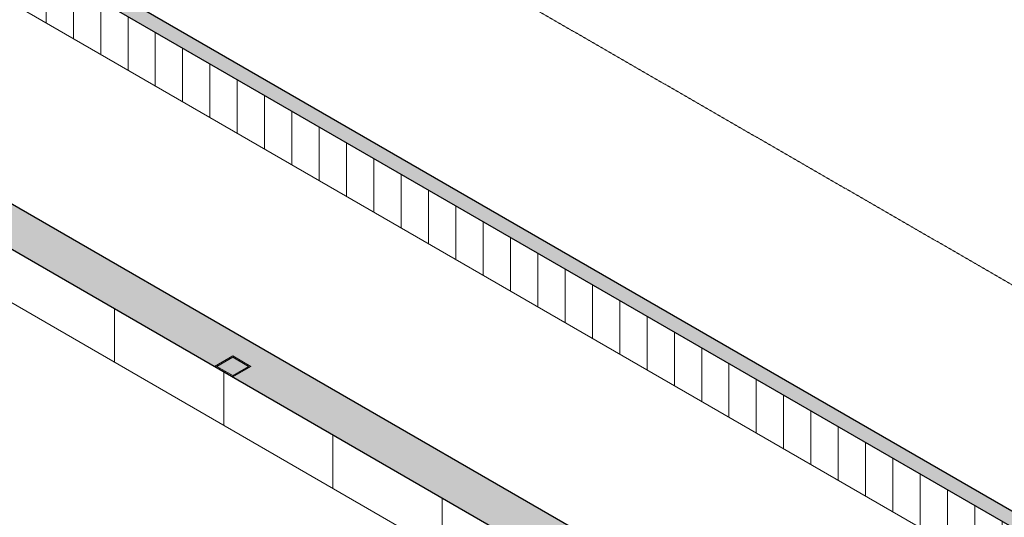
# Model space of a CAD drawing. Header units: millimetres. Extents: x 2807 to 348062, y -35711 to 43067.
# Tile 162 of 191: x 134584 to 142230, y 3768 to 7630. Entities that reach past the tile are written whole.
import ezdxf

# ---------------------------------------------------------------- set-up
doc = ezdxf.new("R2010")
doc.units = ezdxf.units.MM
doc.linetypes.add('Hidden', pattern=[7.14375, 4.7625, -2.38125])
doc.linetypes.add('THO_hidden', pattern=[6, 3, -3])
for name, color, linetype, lineweight in [('A-FLOR', 7, 'Continuous', 18), ('A-WALL-PATT', 7, 'Continuous', 25), ('I-WALL', 7, 'Continuous', 18), ('S-COLS', 7, 'Continuous', 13)]:
    doc.layers.add(name, color=color, linetype=linetype, lineweight=lineweight)
doc.layers.add('G-ANNO-SYMB', color=7, linetype='THO_hidden', lineweight=13, true_color=0xff8040)

# ---------------------------------------------------------------- blocks, each defined once
blk = doc.blocks.new('NLRS_28_SCO_UN_koker_gen_bcb - K200_200_12_5-V494-01 isometrie 1e verdieping _plotview_')
at = {"layer": 'S-COLS'}
h = blk.add_hatch(dxfattribs=at)
h.set_pattern_fill('FP_15', color=256, style=0, pattern_type=2)
h.set_pattern_definition([(30, (3507.014, 1220.566), (-42.426292, 24.494494), []), (30, (3507.014, 1244.815), (-42.426292, 24.494494), [])])
h.paths.add_polyline_path([(49850.8, 4857.9), (49992.2, 4939.5), (49850.8, 5021.2), (49709.4, 4939.5)])
h.paths.add_polyline_path([(49850.8, 4868.1), (49727, 4939.5), (49850.8, 5011), (49974.5, 4939.5)])
at = {"layer": 'S-COLS', "lineweight": 18}
for p, q in [((49850.8, 5021.2), (49709.4, 4939.5)), ((49727, 4939.5), (49850.8, 5011)), ((49992.2, 4939.5), (49850.8, 5021.2)), ((49850.8, 5011), (49974.5, 4939.5)), ((49850.8, 4868.1), (49727, 4939.5)), ((49850.8, 4857.9), (49992.2, 4939.5)), ((49974.5, 4939.5), (49850.8, 4868.1))]:
    blk.add_line(p, q, dxfattribs=at)

msp = doc.modelspace()

# ---------------------------------------------------------------- hatches: boundary and pattern name
at = {"layer": 'A-WALL-PATT', "lineweight": 18, "true_color": 0x808080}
for points in [[(155148.1, -3732.6), (155254.2, -3671.3), (131500.9, 10042.6), (131394.8, 9981.4), (154437.1, -3322.1)], [(153138.3, -4899.3), (153442.4, -4723.7), (129683.6, 8993.4), (129379.5, 8817.9), (152834.3, -4723.7)]]:
    msp.add_hatch(color=8, dxfattribs=at).paths.add_polyline_path(points)
at = {"layer": 'A-WALL-PATT', "lineweight": 13, "true_color": 0x808080}
h = msp.add_hatch(dxfattribs=at)
h.set_pattern_fill('FP_13', color=8, style=0, pattern_type=2)
h.set_pattern_definition([(90, (131394.82, 9565.4), (-212.132, 122.474), [])])
h.paths.add_polyline_path([(155148.1, -4148.6), (155148.1, -3732.6), (131394.8, 9981.4), (131394.8, 9565.4), (154744, -3915.3)])
h = msp.add_hatch(dxfattribs=at)
h.set_pattern_fill('FP_10', color=8, style=0, pattern_type=2)
h.set_pattern_definition([(90, (129379.54, 8401.9), (-848.528, 489.898), [])])
h.paths.add_polyline_path([(153138.3, -5315.3), (153138.3, -4899.3), (150000.5, -3087.7), (150000.5, -3503.7), (152701.1, -5062.8)])
h.paths.add_polyline_path([(149551.9, -3244.6), (149912.2, -3036.7), (143848.7, 464.1), (143848.7, 48.1), (149528.6, -3231.1)])
h.paths.add_polyline_path([(143404, 304.9), (143406.8, 308.7), (143406.8, 311), (143760.3, 515.1), (142151.7, 1443.9), (142151.7, 1027.9), (143397.3, 308.7)])
h.paths.add_polyline_path([(141703, 1286.9), (142063.3, 1494.9), (138757.6, 3403.5), (138757.6, 2987.5), (139791.7, 2390.4), (139791.7, 2673.7), (139827.1, 2694.1), (139933.1, 2632.9), (139933.1, 2308.8), (140357.4, 2063.8), (140357.4, 2347.1), (140392.8, 2367.5), (140498.8, 2306.3), (140498.8, 1982.2), (141431.2, 1443.9)])
h.paths.add_polyline_path([(138308.9, 3246.5), (138669.2, 3454.5), (132605.7, 6955.2), (132605.7, 6539.3), (138253.8, 3278.4)])
h.paths.add_polyline_path([(132157.1, 6798.3), (132517.3, 7006.3), (129379.5, 8817.9), (129379.5, 8401.9), (132065.3, 6851.3)])

# ---------------------------------------------------------------- linework, layer by layer
at = {"layer": 'A-FLOR'}
msp.add_line((155148.1, -4148.6), (131394.8, 9565.4), dxfattribs=at)
at = {"layer": 'G-ANNO-SYMB'}
msp.add_line((174724.1, -13152.8), (115084.5, 21280.2), dxfattribs=at)
at = {"layer": 'I-WALL', "lineweight": 25}
for p, q in [((155254.2, -3671.3), (131500.9, 10042.6)), ((131394.8, 9981.4), (155148.1, -3732.6)), ((153442.4, -4723.7), (129683.6, 8993.4)), ((132605.7, 6955.2), (138669.2, 3454.5))]:
    msp.add_line(p, q, dxfattribs=at)
at = {"layer": 'I-WALL'}
msp.add_line((132605.7, 6539.3), (138308.9, 3246.5), dxfattribs=at)

# ---------------------------------------------------------------- block references
at = {"layer": 'S-COLS', "linetype": 'Hidden'}
msp.add_blockref('NLRS_28_SCO_UN_koker_gen_bcb - K200_200_12_5-V494-01 isometrie 1e verdieping _plotview_', (86387.7, 0), dxfattribs=at)

doc.saveas('drawing.dxf')
